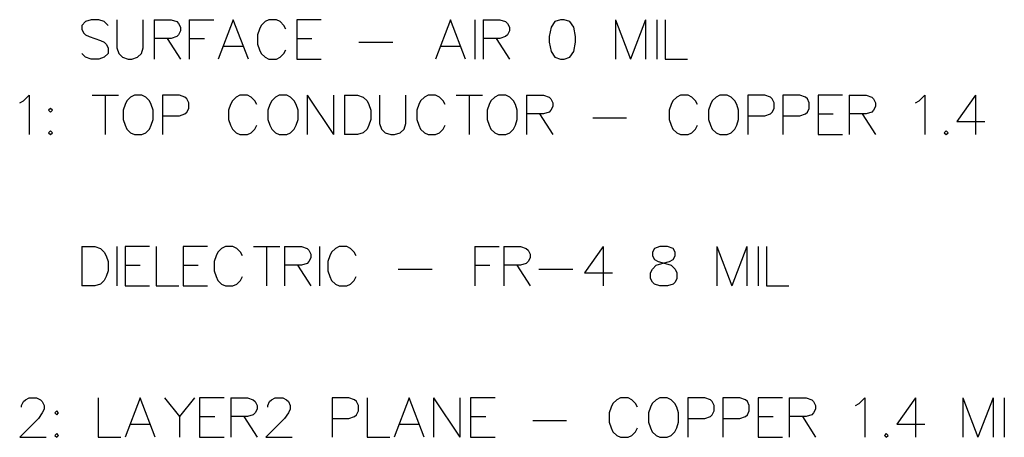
# Model space of a CAD drawing. Header units: millimetres. Extents: x 0 to 559, y 0 to 433.
# Tile 34 of 65: x 168 to 208, y 73 to 90. Entities that reach past the tile are written whole.
import ezdxf

# ---------------------------------------------------------------- set-up
doc = ezdxf.new("R2010")
doc.units = ezdxf.units.MM
doc.layers.add('Mechanical6', color=56, linetype='Continuous')

msp = doc.modelspace()

# ---------------------------------------------------------------- linework, layer by layer
at = {"layer": 'Mechanical6'}
for p, q in [((170.65, 89.99), (170.497, 89.837)), ((170.497, 89.837), (170.497, 89.685)), ((170.878, 90.066), (170.65, 89.99)), ((171.183, 90.066), (170.878, 90.066)), ((171.412, 89.99), (171.183, 90.066)), ((171.564, 89.837), (171.412, 89.99)), ((171.922, 90.066), (171.922, 88.923)), ((172.989, 88.923), (172.989, 90.066)), ((173.431, 90.066), (173.431, 88.466)), ((173.431, 90.066), (174.116, 90.066)), ((174.116, 90.066), (174.345, 89.99)), ((174.345, 89.99), (174.421, 89.913)), ((174.421, 89.913), (174.497, 89.761)), ((174.497, 89.761), (174.497, 89.609)), ((174.855, 90.066), (174.855, 88.466)), ((174.855, 90.066), (175.846, 90.066)), ((176.638, 90.066), (176.028, 88.466)), ((177.247, 88.466), (176.638, 90.066)), ((177.773, 89.837), (177.697, 89.685)), ((177.925, 89.99), (177.773, 89.837)), ((178.078, 90.066), (177.925, 89.99)), ((178.383, 90.066), (178.078, 90.066)), ((178.535, 89.99), (178.383, 90.066)), ((178.687, 89.837), (178.535, 89.99)), ((178.763, 89.685), (178.687, 89.837)), ((180.203, 90.066), (179.213, 90.066)), ((179.213, 90.066), (179.213, 88.466)), ((185.437, 90.066), (184.828, 88.466)), ((186.047, 88.466), (185.437, 90.066)), ((186.42, 90.066), (186.42, 88.466)), ((186.755, 90.066), (186.755, 88.466)), ((186.755, 90.066), (187.441, 90.066)), ((187.441, 90.066), (187.669, 89.99)), ((187.669, 89.99), (187.745, 89.913)), ((187.745, 89.913), (187.822, 89.761)), ((187.822, 89.761), (187.822, 89.609)), ((189.513, 89.761), (189.437, 89.38)), ((189.665, 89.99), (189.513, 89.761)), ((189.894, 90.066), (189.665, 89.99)), ((190.046, 90.066), (189.894, 90.066)), ((190.275, 89.99), (190.046, 90.066)), ((190.427, 89.761), (190.275, 89.99)), ((190.503, 89.38), (190.427, 89.761)), ((192.118, 90.066), (192.118, 88.466)), ((192.118, 90.066), (192.728, 88.466)), ((193.337, 90.066), (192.728, 88.466)), ((193.337, 90.066), (193.337, 88.466)), ((193.794, 90.066), (193.794, 88.466)), ((194.13, 90.066), (194.13, 88.466)), ((170.497, 89.685), (170.574, 89.532)), ((170.574, 89.532), (170.65, 89.456)), ((170.65, 89.456), (170.802, 89.38)), ((170.802, 89.38), (171.259, 89.228)), ((174.345, 89.38), (174.116, 89.304)), ((174.421, 89.456), (174.345, 89.38)), ((174.497, 89.609), (174.421, 89.456)), ((177.697, 89.685), (177.621, 89.456)), ((177.621, 89.456), (177.621, 89.075)), ((187.669, 89.38), (187.441, 89.304)), ((187.745, 89.456), (187.669, 89.38)), ((187.822, 89.609), (187.745, 89.456)), ((189.437, 89.38), (189.437, 89.152)), ((190.503, 89.152), (190.503, 89.38)), ((171.259, 89.228), (171.412, 89.152)), ((171.412, 89.152), (171.488, 89.075)), ((171.488, 89.075), (171.564, 88.923)), ((174.116, 89.304), (173.431, 89.304)), ((173.964, 89.304), (174.497, 88.466)), ((174.855, 89.304), (175.465, 89.304)), ((176.257, 88.999), (177.019, 88.999)), ((177.621, 89.075), (177.697, 88.847)), ((179.213, 89.304), (179.822, 89.304)), ((181.727, 89.152), (183.098, 89.152)), ((185.056, 88.999), (185.818, 88.999)), ((187.441, 89.304), (186.755, 89.304)), ((187.288, 89.304), (187.822, 88.466)), ((189.437, 89.152), (189.513, 88.771)), ((190.427, 88.771), (190.503, 89.152)), ((170.65, 88.542), (170.497, 88.694)), ((171.564, 88.694), (171.412, 88.542)), ((171.564, 88.923), (171.564, 88.694)), ((171.922, 88.923), (171.998, 88.694)), ((171.998, 88.694), (172.151, 88.542)), ((172.76, 88.542), (172.913, 88.694)), ((172.913, 88.694), (172.989, 88.923)), ((177.697, 88.847), (177.773, 88.694)), ((177.773, 88.694), (177.925, 88.542)), ((178.535, 88.542), (178.687, 88.694)), ((178.687, 88.694), (178.763, 88.847)), ((189.513, 88.771), (189.665, 88.542)), ((190.275, 88.542), (190.427, 88.771)), ((170.878, 88.466), (170.65, 88.542)), ((171.183, 88.466), (170.878, 88.466)), ((171.412, 88.542), (171.183, 88.466)), ((172.151, 88.542), (172.379, 88.466)), ((172.379, 88.466), (172.532, 88.466)), ((172.532, 88.466), (172.76, 88.542)), ((177.925, 88.542), (178.078, 88.466)), ((178.078, 88.466), (178.383, 88.466)), ((178.383, 88.466), (178.535, 88.542)), ((179.213, 88.466), (180.203, 88.466)), ((189.665, 88.542), (189.894, 88.466)), ((189.894, 88.466), (190.046, 88.466)), ((190.046, 88.466), (190.275, 88.542)), ((194.13, 88.466), (195.044, 88.466)), ((168.136, 86.779), (168.364, 87.008)), ((168.364, 87.008), (168.364, 85.408)), ((170.917, 87.008), (171.983, 87.008)), ((171.45, 87.008), (171.45, 85.408)), ((172.631, 87.008), (172.478, 86.931)), ((172.935, 87.008), (172.631, 87.008)), ((173.088, 86.931), (172.935, 87.008)), ((174.451, 87.008), (173.766, 87.008)), ((173.766, 87.008), (173.766, 85.408)), ((174.68, 86.931), (174.451, 87.008)), ((176.905, 87.008), (176.752, 86.931)), ((177.209, 87.008), (176.905, 87.008)), ((177.362, 86.931), (177.209, 87.008)), ((178.497, 87.008), (178.344, 86.931)), ((178.802, 87.008), (178.497, 87.008)), ((178.954, 86.931), (178.802, 87.008)), ((179.632, 87.008), (179.632, 85.408)), ((179.632, 87.008), (180.698, 85.408)), ((180.698, 87.008), (180.698, 85.408)), ((181.14, 87.008), (181.14, 85.408)), ((181.14, 87.008), (181.674, 87.008)), ((181.674, 87.008), (181.902, 86.931)), ((182.565, 87.008), (182.565, 85.865)), ((183.632, 85.865), (183.632, 87.008)), ((184.531, 87.008), (184.378, 86.931)), ((184.835, 87.008), (184.531, 87.008)), ((184.988, 86.931), (184.835, 87.008)), ((185.666, 87.008), (186.732, 87.008)), ((186.199, 87.008), (186.199, 85.408)), ((187.38, 87.008), (187.227, 86.931)), ((187.685, 87.008), (187.38, 87.008)), ((187.837, 86.931), (187.685, 87.008)), ((188.515, 87.008), (188.515, 85.408)), ((188.515, 87.008), (189.201, 87.008)), ((189.201, 87.008), (189.429, 86.931)), ((194.754, 87.008), (194.602, 86.931)), ((195.059, 87.008), (194.754, 87.008)), ((195.211, 86.931), (195.059, 87.008)), ((196.347, 87.008), (196.194, 86.931)), ((196.651, 87.008), (196.347, 87.008)), ((196.804, 86.931), (196.651, 87.008)), ((198.167, 87.008), (197.482, 87.008)), ((197.482, 87.008), (197.482, 85.408)), ((198.396, 86.931), (198.167, 87.008)), ((199.592, 87.008), (198.906, 87.008)), ((198.906, 87.008), (198.906, 85.408)), ((199.821, 86.931), (199.592, 87.008)), ((201.321, 87.008), (200.331, 87.008)), ((200.331, 87.008), (200.331, 85.408)), ((201.588, 87.008), (201.588, 85.408)), ((201.588, 87.008), (202.274, 87.008)), ((202.274, 87.008), (202.502, 86.931)), ((204.422, 86.779), (204.651, 87.008)), ((204.651, 87.008), (204.651, 85.408)), ((206.708, 87.008), (205.946, 85.941)), ((206.708, 87.008), (206.708, 85.408)), ((167.983, 86.703), (168.136, 86.779)), ((172.25, 86.627), (172.174, 86.398)), ((172.326, 86.779), (172.25, 86.627)), ((172.478, 86.931), (172.326, 86.779)), ((173.24, 86.779), (173.088, 86.931)), ((173.316, 86.627), (173.24, 86.779)), ((173.392, 86.398), (173.316, 86.627)), ((174.756, 86.855), (174.68, 86.931)), ((174.832, 86.703), (174.756, 86.855)), ((174.832, 86.474), (174.832, 86.703)), ((176.524, 86.627), (176.447, 86.398)), ((176.6, 86.779), (176.524, 86.627)), ((176.752, 86.931), (176.6, 86.779)), ((177.514, 86.779), (177.362, 86.931)), ((177.59, 86.627), (177.514, 86.779)), ((178.116, 86.627), (178.04, 86.398)), ((178.192, 86.779), (178.116, 86.627)), ((178.344, 86.931), (178.192, 86.779)), ((179.106, 86.779), (178.954, 86.931)), ((179.182, 86.627), (179.106, 86.779)), ((179.259, 86.398), (179.182, 86.627)), ((181.902, 86.931), (182.055, 86.779)), ((182.055, 86.779), (182.131, 86.627)), ((182.131, 86.627), (182.207, 86.398)), ((184.15, 86.627), (184.073, 86.398)), ((184.226, 86.779), (184.15, 86.627)), ((184.378, 86.931), (184.226, 86.779)), ((185.14, 86.779), (184.988, 86.931)), ((185.216, 86.627), (185.14, 86.779)), ((186.999, 86.627), (186.923, 86.398)), ((187.075, 86.779), (186.999, 86.627)), ((187.227, 86.931), (187.075, 86.779)), ((187.989, 86.779), (187.837, 86.931)), ((188.065, 86.627), (187.989, 86.779)), ((188.142, 86.398), (188.065, 86.627)), ((189.429, 86.931), (189.505, 86.855)), ((189.505, 86.855), (189.582, 86.703)), ((189.582, 86.703), (189.582, 86.551)), ((194.373, 86.627), (194.297, 86.398)), ((194.45, 86.779), (194.373, 86.627)), ((194.602, 86.931), (194.45, 86.779)), ((195.364, 86.779), (195.211, 86.931)), ((195.44, 86.627), (195.364, 86.779)), ((195.966, 86.627), (195.89, 86.398)), ((196.042, 86.779), (195.966, 86.627)), ((196.194, 86.931), (196.042, 86.779)), ((196.956, 86.779), (196.804, 86.931)), ((197.032, 86.627), (196.956, 86.779)), ((197.108, 86.398), (197.032, 86.627)), ((198.472, 86.855), (198.396, 86.931)), ((198.548, 86.703), (198.472, 86.855)), ((198.548, 86.474), (198.548, 86.703)), ((199.897, 86.855), (199.821, 86.931)), ((199.973, 86.703), (199.897, 86.855)), ((199.973, 86.474), (199.973, 86.703)), ((202.502, 86.931), (202.578, 86.855)), ((202.578, 86.855), (202.655, 86.703)), ((202.655, 86.703), (202.655, 86.551)), ((204.27, 86.703), (204.422, 86.779)), ((169.233, 86.474), (169.157, 86.398)), ((169.157, 86.398), (169.233, 86.322)), ((169.309, 86.398), (169.233, 86.474)), ((169.233, 86.322), (169.309, 86.398)), ((172.174, 86.398), (172.174, 86.017)), ((173.392, 86.017), (173.392, 86.398)), ((173.766, 86.17), (174.451, 86.17)), ((174.451, 86.17), (174.68, 86.246)), ((174.68, 86.246), (174.756, 86.322)), ((174.756, 86.322), (174.832, 86.474)), ((176.447, 86.398), (176.447, 86.017)), ((178.04, 86.398), (178.04, 86.017)), ((179.259, 86.017), (179.259, 86.398)), ((182.207, 86.398), (182.207, 86.017)), ((184.073, 86.398), (184.073, 86.017)), ((186.923, 86.398), (186.923, 86.017)), ((188.142, 86.017), (188.142, 86.398)), ((189.201, 86.246), (188.515, 86.246)), ((189.048, 86.246), (189.582, 85.408)), ((189.429, 86.322), (189.201, 86.246)), ((189.505, 86.398), (189.429, 86.322)), ((189.582, 86.551), (189.505, 86.398)), ((194.297, 86.398), (194.297, 86.017)), ((195.89, 86.398), (195.89, 86.017)), ((197.108, 86.017), (197.108, 86.398)), ((197.482, 86.17), (198.167, 86.17)), ((198.167, 86.17), (198.396, 86.246)), ((198.396, 86.246), (198.472, 86.322)), ((198.472, 86.322), (198.548, 86.474)), ((198.906, 86.17), (199.592, 86.17)), ((199.592, 86.17), (199.821, 86.246)), ((199.821, 86.246), (199.897, 86.322)), ((199.897, 86.322), (199.973, 86.474)), ((200.331, 86.246), (200.94, 86.246)), ((202.274, 86.246), (201.588, 86.246)), ((202.121, 86.246), (202.655, 85.408)), ((202.502, 86.322), (202.274, 86.246)), ((202.578, 86.398), (202.502, 86.322)), ((202.655, 86.551), (202.578, 86.398)), ((172.174, 86.017), (172.25, 85.789)), ((172.25, 85.789), (172.326, 85.636)), ((173.24, 85.636), (173.316, 85.789)), ((173.316, 85.789), (173.392, 86.017)), ((176.447, 86.017), (176.524, 85.789)), ((176.524, 85.789), (176.6, 85.636)), ((177.514, 85.636), (177.59, 85.789)), ((178.04, 86.017), (178.116, 85.789)), ((178.116, 85.789), (178.192, 85.636)), ((179.106, 85.636), (179.182, 85.789)), ((179.182, 85.789), (179.259, 86.017)), ((182.131, 85.789), (182.055, 85.636)), ((182.207, 86.017), (182.131, 85.789)), ((182.565, 85.865), (182.641, 85.636)), ((183.555, 85.636), (183.632, 85.865)), ((184.073, 86.017), (184.15, 85.789)), ((184.15, 85.789), (184.226, 85.636)), ((185.14, 85.636), (185.216, 85.789)), ((186.923, 86.017), (186.999, 85.789)), ((186.999, 85.789), (187.075, 85.636)), ((187.989, 85.636), (188.065, 85.789)), ((188.065, 85.789), (188.142, 86.017)), ((191.197, 86.093), (192.568, 86.093)), ((194.297, 86.017), (194.373, 85.789)), ((194.373, 85.789), (194.45, 85.636)), ((195.364, 85.636), (195.44, 85.789)), ((195.89, 86.017), (195.966, 85.789)), ((195.966, 85.789), (196.042, 85.636)), ((196.956, 85.636), (197.032, 85.789)), ((197.032, 85.789), (197.108, 86.017)), ((205.946, 85.941), (207.089, 85.941)), ((169.233, 85.56), (169.157, 85.484)), ((169.157, 85.484), (169.233, 85.408)), ((169.309, 85.484), (169.233, 85.56)), ((169.233, 85.408), (169.309, 85.484)), ((172.326, 85.636), (172.478, 85.484)), ((172.478, 85.484), (172.631, 85.408)), ((172.631, 85.408), (172.935, 85.408)), ((172.935, 85.408), (173.088, 85.484)), ((173.088, 85.484), (173.24, 85.636)), ((176.6, 85.636), (176.752, 85.484)), ((176.752, 85.484), (176.905, 85.408)), ((176.905, 85.408), (177.209, 85.408)), ((177.209, 85.408), (177.362, 85.484)), ((177.362, 85.484), (177.514, 85.636)), ((178.192, 85.636), (178.344, 85.484)), ((178.344, 85.484), (178.497, 85.408)), ((178.497, 85.408), (178.802, 85.408)), ((178.802, 85.408), (178.954, 85.484)), ((178.954, 85.484), (179.106, 85.636)), ((181.674, 85.408), (181.14, 85.408)), ((181.902, 85.484), (181.674, 85.408)), ((182.055, 85.636), (181.902, 85.484)), ((182.641, 85.636), (182.794, 85.484)), ((182.794, 85.484), (183.022, 85.408)), ((183.022, 85.408), (183.174, 85.408)), ((183.174, 85.408), (183.403, 85.484)), ((183.403, 85.484), (183.555, 85.636)), ((184.226, 85.636), (184.378, 85.484)), ((184.378, 85.484), (184.531, 85.408)), ((184.531, 85.408), (184.835, 85.408)), ((184.835, 85.408), (184.988, 85.484)), ((184.988, 85.484), (185.14, 85.636)), ((187.075, 85.636), (187.227, 85.484)), ((187.227, 85.484), (187.38, 85.408)), ((187.38, 85.408), (187.685, 85.408)), ((187.685, 85.408), (187.837, 85.484)), ((187.837, 85.484), (187.989, 85.636)), ((194.45, 85.636), (194.602, 85.484)), ((194.602, 85.484), (194.754, 85.408)), ((194.754, 85.408), (195.059, 85.408)), ((195.059, 85.408), (195.211, 85.484)), ((195.211, 85.484), (195.364, 85.636)), ((196.042, 85.636), (196.194, 85.484)), ((196.194, 85.484), (196.347, 85.408)), ((196.347, 85.408), (196.651, 85.408)), ((196.651, 85.408), (196.804, 85.484)), ((196.804, 85.484), (196.956, 85.636)), ((200.331, 85.408), (201.321, 85.408)), ((205.519, 85.56), (205.443, 85.484)), ((205.443, 85.484), (205.519, 85.408)), ((205.595, 85.484), (205.519, 85.56)), ((205.519, 85.408), (205.595, 85.484)), ((170.497, 80.876), (170.497, 79.276)), ((170.497, 80.876), (171.031, 80.876)), ((171.031, 80.876), (171.259, 80.8)), ((171.259, 80.8), (171.412, 80.647)), ((171.412, 80.647), (171.488, 80.495)), ((171.922, 80.876), (171.922, 79.276)), ((173.248, 80.876), (172.257, 80.876)), ((172.257, 80.876), (172.257, 79.276)), ((173.514, 80.876), (173.514, 79.276)), ((175.594, 80.876), (174.604, 80.876)), ((174.604, 80.876), (174.604, 79.276)), ((176.013, 80.647), (175.937, 80.495)), ((176.166, 80.8), (176.013, 80.647)), ((176.318, 80.876), (176.166, 80.8)), ((176.623, 80.876), (176.318, 80.876)), ((176.775, 80.8), (176.623, 80.876)), ((176.927, 80.647), (176.775, 80.8)), ((177.004, 80.495), (176.927, 80.647)), ((177.453, 80.876), (178.52, 80.876)), ((177.986, 80.876), (177.986, 79.276)), ((178.71, 80.876), (178.71, 79.276)), ((178.71, 80.876), (179.396, 80.876)), ((179.396, 80.876), (179.624, 80.8)), ((179.624, 80.8), (179.7, 80.724)), ((179.7, 80.724), (179.777, 80.571)), ((180.135, 80.876), (180.135, 79.276)), ((180.622, 80.647), (180.546, 80.495)), ((180.775, 80.8), (180.622, 80.647)), ((180.927, 80.876), (180.775, 80.8)), ((181.232, 80.876), (180.927, 80.876)), ((181.384, 80.8), (181.232, 80.876)), ((181.537, 80.647), (181.384, 80.8)), ((181.613, 80.495), (181.537, 80.647)), ((186.42, 80.876), (186.42, 79.276)), ((186.42, 80.876), (187.41, 80.876)), ((187.593, 80.876), (187.593, 79.276)), ((187.593, 80.876), (188.279, 80.876)), ((188.279, 80.876), (188.507, 80.8)), ((188.507, 80.8), (188.583, 80.724)), ((188.583, 80.724), (188.66, 80.571)), ((191.623, 80.876), (190.861, 79.809)), ((191.623, 80.876), (191.623, 79.276)), ((193.695, 80.8), (193.619, 80.647)), ((193.619, 80.647), (193.619, 80.495)), ((193.924, 80.876), (193.695, 80.8)), ((194.229, 80.876), (193.924, 80.876)), ((194.457, 80.8), (194.229, 80.876)), ((194.533, 80.647), (194.457, 80.8)), ((194.533, 80.495), (194.533, 80.647)), ((196.225, 80.876), (196.225, 79.276)), ((196.225, 80.876), (196.834, 79.276)), ((197.444, 80.876), (196.834, 79.276)), ((197.444, 80.876), (197.444, 79.276)), ((197.901, 80.876), (197.901, 79.276)), ((198.236, 80.876), (198.236, 79.276)), ((171.488, 80.495), (171.564, 80.267)), ((171.564, 80.267), (171.564, 79.886)), ((175.937, 80.495), (175.861, 80.267)), ((175.861, 80.267), (175.861, 79.886)), ((179.624, 80.19), (179.396, 80.114)), ((179.7, 80.267), (179.624, 80.19)), ((179.777, 80.419), (179.7, 80.267)), ((179.777, 80.571), (179.777, 80.419)), ((180.546, 80.495), (180.47, 80.267)), ((180.47, 80.267), (180.47, 79.886)), ((188.507, 80.19), (188.279, 80.114)), ((188.583, 80.267), (188.507, 80.19)), ((188.66, 80.419), (188.583, 80.267)), ((188.66, 80.571), (188.66, 80.419)), ((193.619, 80.495), (193.695, 80.343)), ((193.695, 80.343), (193.848, 80.267)), ((193.772, 80.114), (194, 80.19)), ((193.848, 80.267), (194.153, 80.19)), ((194, 80.19), (194.305, 80.267)), ((194.153, 80.19), (194.381, 80.114)), ((194.305, 80.267), (194.457, 80.343)), ((194.457, 80.343), (194.533, 80.495)), ((171.564, 79.886), (171.488, 79.657)), ((172.257, 80.114), (172.867, 80.114)), ((174.604, 80.114), (175.213, 80.114)), ((175.861, 79.886), (175.937, 79.657)), ((179.396, 80.114), (178.71, 80.114)), ((179.243, 80.114), (179.777, 79.276)), ((180.47, 79.886), (180.546, 79.657)), ((183.319, 79.962), (184.691, 79.962)), ((186.42, 80.114), (187.029, 80.114)), ((188.279, 80.114), (187.593, 80.114)), ((188.126, 80.114), (188.66, 79.276)), ((189.018, 79.962), (190.389, 79.962)), ((190.861, 79.809), (192.004, 79.809)), ((193.543, 79.809), (193.619, 79.962)), ((193.543, 79.581), (193.543, 79.809)), ((193.619, 79.962), (193.772, 80.114)), ((194.381, 80.114), (194.533, 79.962)), ((194.533, 79.962), (194.61, 79.809)), ((194.61, 79.809), (194.61, 79.581)), ((171.412, 79.505), (171.259, 79.352)), ((171.488, 79.657), (171.412, 79.505)), ((175.937, 79.657), (176.013, 79.505)), ((176.013, 79.505), (176.166, 79.352)), ((176.775, 79.352), (176.927, 79.505)), ((176.927, 79.505), (177.004, 79.657)), ((180.546, 79.657), (180.622, 79.505)), ((180.622, 79.505), (180.775, 79.352)), ((181.384, 79.352), (181.537, 79.505)), ((181.537, 79.505), (181.613, 79.657)), ((193.619, 79.429), (193.543, 79.581)), ((193.695, 79.352), (193.619, 79.429)), ((194.533, 79.429), (194.457, 79.352)), ((194.61, 79.581), (194.533, 79.429)), ((171.031, 79.276), (170.497, 79.276)), ((171.259, 79.352), (171.031, 79.276)), ((172.257, 79.276), (173.248, 79.276)), ((173.514, 79.276), (174.429, 79.276)), ((174.604, 79.276), (175.594, 79.276)), ((176.166, 79.352), (176.318, 79.276)), ((176.318, 79.276), (176.623, 79.276)), ((176.623, 79.276), (176.775, 79.352)), ((180.775, 79.352), (180.927, 79.276)), ((180.927, 79.276), (181.232, 79.276)), ((181.232, 79.276), (181.384, 79.352)), ((193.924, 79.276), (193.695, 79.352)), ((194.229, 79.276), (193.924, 79.276)), ((194.457, 79.352), (194.229, 79.276)), ((198.236, 79.276), (199.15, 79.276)), ((168.136, 74.592), (168.212, 74.668)), ((168.212, 74.668), (168.364, 74.744)), ((168.364, 74.744), (168.669, 74.744)), ((168.669, 74.744), (168.821, 74.668)), ((168.821, 74.668), (168.898, 74.592)), ((171.168, 74.744), (171.168, 73.145)), ((172.867, 74.744), (172.257, 73.145)), ((173.476, 73.145), (172.867, 74.744)), ((173.85, 74.744), (174.459, 73.983)), ((175.069, 74.744), (174.459, 73.983)), ((176.265, 74.744), (175.274, 74.744)), ((175.274, 74.744), (175.274, 73.145)), ((176.531, 74.744), (176.531, 73.145)), ((176.531, 74.744), (177.217, 74.744)), ((177.217, 74.744), (177.445, 74.668)), ((177.445, 74.668), (177.522, 74.592)), ((178.108, 74.592), (178.184, 74.668)), ((178.184, 74.668), (178.337, 74.744)), ((178.337, 74.744), (178.642, 74.744)), ((178.642, 74.744), (178.794, 74.668)), ((178.794, 74.668), (178.87, 74.592)), ((181.323, 74.744), (180.638, 74.744)), ((180.638, 74.744), (180.638, 73.145)), ((181.552, 74.668), (181.323, 74.744)), ((181.628, 74.592), (181.552, 74.668)), ((182.062, 74.744), (182.062, 73.145)), ((183.761, 74.744), (183.152, 73.145)), ((184.371, 73.145), (183.761, 74.744)), ((184.744, 74.744), (184.744, 73.145)), ((184.744, 74.744), (185.81, 73.145)), ((185.81, 74.744), (185.81, 73.145)), ((187.243, 74.744), (186.252, 74.744)), ((186.252, 74.744), (186.252, 73.145)), ((192.172, 74.668), (192.019, 74.516)), ((192.324, 74.744), (192.172, 74.668)), ((192.629, 74.744), (192.324, 74.744)), ((192.781, 74.668), (192.629, 74.744)), ((192.934, 74.516), (192.781, 74.668)), ((193.764, 74.668), (193.612, 74.516)), ((193.916, 74.744), (193.764, 74.668)), ((194.221, 74.744), (193.916, 74.744)), ((194.373, 74.668), (194.221, 74.744)), ((194.526, 74.516), (194.373, 74.668)), ((195.737, 74.744), (195.051, 74.744)), ((195.051, 74.744), (195.051, 73.145)), ((195.966, 74.668), (195.737, 74.744)), ((196.042, 74.592), (195.966, 74.668)), ((197.162, 74.744), (196.476, 74.744)), ((196.476, 74.744), (196.476, 73.145)), ((197.39, 74.668), (197.162, 74.744)), ((197.467, 74.592), (197.39, 74.668)), ((198.891, 74.744), (197.901, 74.744)), ((197.901, 74.744), (197.901, 73.145)), ((199.158, 74.744), (199.158, 73.145)), ((199.158, 74.744), (199.843, 74.744)), ((199.843, 74.744), (200.072, 74.668)), ((200.072, 74.668), (200.148, 74.592)), ((201.992, 74.516), (202.22, 74.744)), ((202.22, 74.744), (202.22, 73.145)), ((204.277, 74.744), (203.516, 73.678)), ((204.277, 74.744), (204.277, 73.145)), ((206.197, 74.744), (206.197, 73.145)), ((206.197, 74.744), (206.807, 73.145)), ((207.416, 74.744), (206.807, 73.145)), ((207.416, 74.744), (207.416, 73.145)), ((207.873, 74.744), (207.873, 73.145)), ((168.06, 74.44), (168.136, 74.592)), ((168.06, 74.364), (168.06, 74.44)), ((168.898, 74.592), (168.974, 74.44)), ((168.974, 74.287), (168.898, 74.135)), ((168.974, 74.44), (168.974, 74.287)), ((169.484, 74.211), (169.408, 74.135)), ((169.56, 74.135), (169.484, 74.211)), ((177.522, 74.592), (177.598, 74.44)), ((177.598, 74.287), (177.522, 74.135)), ((177.598, 74.44), (177.598, 74.287)), ((178.032, 74.44), (178.108, 74.592)), ((178.032, 74.364), (178.032, 74.44)), ((178.87, 74.592), (178.946, 74.44)), ((178.946, 74.287), (178.87, 74.135)), ((178.946, 74.44), (178.946, 74.287)), ((181.704, 74.44), (181.628, 74.592)), ((181.628, 74.059), (181.704, 74.211)), ((181.704, 74.211), (181.704, 74.44)), ((191.943, 74.364), (191.867, 74.135)), ((192.019, 74.516), (191.943, 74.364)), ((193.01, 74.364), (192.934, 74.516)), ((193.535, 74.364), (193.459, 74.135)), ((193.612, 74.516), (193.535, 74.364)), ((194.602, 74.364), (194.526, 74.516)), ((194.678, 74.135), (194.602, 74.364)), ((196.118, 74.44), (196.042, 74.592)), ((196.042, 74.059), (196.118, 74.211)), ((196.118, 74.211), (196.118, 74.44)), ((197.543, 74.44), (197.467, 74.592)), ((197.467, 74.059), (197.543, 74.211)), ((197.543, 74.211), (197.543, 74.44)), ((200.148, 74.592), (200.224, 74.44)), ((200.224, 74.287), (200.148, 74.135)), ((200.224, 74.44), (200.224, 74.287)), ((201.839, 74.44), (201.992, 74.516)), ((168.745, 73.906), (167.983, 73.145)), ((168.898, 74.135), (168.745, 73.906)), ((169.408, 74.135), (169.484, 74.059)), ((169.484, 74.059), (169.56, 74.135)), ((174.459, 73.983), (174.459, 73.145)), ((175.274, 73.983), (175.884, 73.983)), ((177.217, 73.983), (176.531, 73.983)), ((177.065, 73.983), (177.598, 73.145)), ((177.445, 74.059), (177.217, 73.983)), ((177.522, 74.135), (177.445, 74.059)), ((178.718, 73.906), (177.956, 73.145)), ((178.87, 74.135), (178.718, 73.906)), ((180.638, 73.906), (181.323, 73.906)), ((181.323, 73.906), (181.552, 73.983)), ((181.552, 73.983), (181.628, 74.059)), ((186.252, 73.983), (186.862, 73.983)), ((188.766, 73.83), (190.138, 73.83)), ((191.867, 74.135), (191.867, 73.754)), ((193.459, 74.135), (193.459, 73.754)), ((194.678, 73.754), (194.678, 74.135)), ((195.051, 73.906), (195.737, 73.906)), ((195.737, 73.906), (195.966, 73.983)), ((195.966, 73.983), (196.042, 74.059)), ((196.476, 73.906), (197.162, 73.906)), ((197.162, 73.906), (197.39, 73.983)), ((197.39, 73.983), (197.467, 74.059)), ((197.901, 73.983), (198.51, 73.983)), ((199.843, 73.983), (199.158, 73.983)), ((199.691, 73.983), (200.224, 73.145)), ((200.072, 74.059), (199.843, 73.983)), ((200.148, 74.135), (200.072, 74.059)), ((172.486, 73.678), (173.248, 73.678)), ((183.38, 73.678), (184.142, 73.678)), ((191.867, 73.754), (191.943, 73.526)), ((191.943, 73.526), (192.019, 73.373)), ((192.934, 73.373), (193.01, 73.526)), ((193.459, 73.754), (193.535, 73.526)), ((193.535, 73.526), (193.612, 73.373)), ((194.526, 73.373), (194.602, 73.526)), ((194.602, 73.526), (194.678, 73.754)), ((203.516, 73.678), (204.658, 73.678)), ((167.983, 73.145), (169.05, 73.145)), ((169.484, 73.297), (169.408, 73.221)), ((169.408, 73.221), (169.484, 73.145)), ((169.56, 73.221), (169.484, 73.297)), ((169.484, 73.145), (169.56, 73.221)), ((171.168, 73.145), (172.082, 73.145)), ((175.274, 73.145), (176.265, 73.145)), ((177.956, 73.145), (179.022, 73.145)), ((182.062, 73.145), (182.976, 73.145)), ((186.252, 73.145), (187.243, 73.145)), ((192.019, 73.373), (192.172, 73.221)), ((192.172, 73.221), (192.324, 73.145)), ((192.324, 73.145), (192.629, 73.145)), ((192.629, 73.145), (192.781, 73.221)), ((192.781, 73.221), (192.934, 73.373)), ((193.612, 73.373), (193.764, 73.221)), ((193.764, 73.221), (193.916, 73.145)), ((193.916, 73.145), (194.221, 73.145)), ((194.221, 73.145), (194.373, 73.221)), ((194.373, 73.221), (194.526, 73.373)), ((197.901, 73.145), (198.891, 73.145)), ((203.089, 73.297), (203.013, 73.221)), ((203.013, 73.221), (203.089, 73.145)), ((203.165, 73.221), (203.089, 73.297)), ((203.089, 73.145), (203.165, 73.221))]:
    msp.add_line(p, q, dxfattribs=at)

doc.saveas('drawing.dxf')
